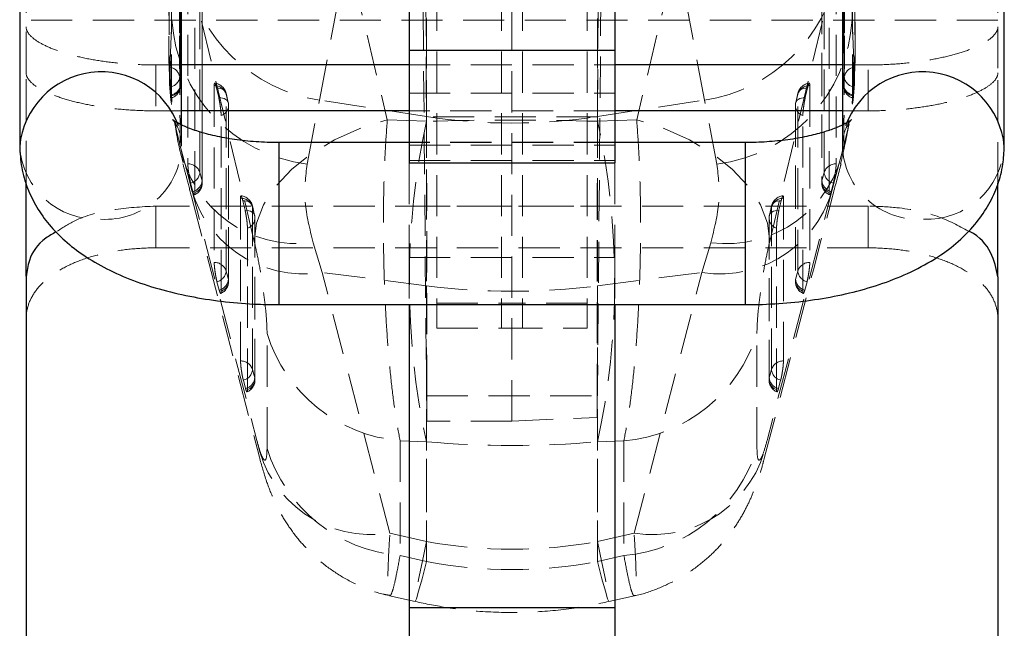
# Model space of a CAD drawing. Header units: millimetres. Extents: x 33 to 670, y 22 to 286.
# Tile 24 of 41: x 301 to 332, y 215 to 234. Entities that reach past the tile are written whole.
import ezdxf

# ---------------------------------------------------------------- set-up
doc = ezdxf.new("R2010")
doc.units = ezdxf.units.MM
doc.linetypes.add('HIDDEN', pattern=[1.905, 1.27, -0.635])

msp = doc.modelspace()

# ---------------------------------------------------------------- linework, layer by layer
at = {"color": 7, "linetype": 'Continuous', "lineweight": 25}
for p, q in [((301.391, 250.1394), (301.391, 229.6458)), ((306.391, 230.3009), (306.391, 250.1394)), ((326.791, 250.1394), (326.791, 230.303)), ((331.791, 229.6458), (331.791, 250.1394)), ((313.416, 238.295), (313.416, 232.6135)), ((319.766, 238.295), (319.766, 232.6135)), ((313.416, 232.6135), (319.766, 232.6135)), ((313.416, 232.6135), (313.416, 229.13)), ((319.766, 232.6135), (319.766, 229.13)), ((313.416, 232.1523), (306.391, 232.1523)), ((326.791, 232.1523), (319.766, 232.1523)), ((313.416, 230.7363), (306.391, 230.7363)), ((326.791, 230.7363), (319.766, 230.7363)), ((313.416, 229.7581), (309.391, 229.7581)), ((323.791, 229.7581), (319.766, 229.7581)), ((313.416, 229.13), (319.766, 229.13)), ((301.591, 225.6335), (301.591, 228.5369)), ((331.591, 225.6335), (331.591, 228.5042)), ((301.591, 225.6211), (301.591, 132.0349)), ((331.591, 225.6211), (331.591, 132.0349)), ((309.391, 224.7581), (323.791, 224.7581)), ((313.416, 224.7581), (313.416, 215.4148)), ((319.766, 224.7581), (319.766, 215.4148)), ((313.416, 215.4148), (319.766, 215.4148)), ((313.416, 215.4148), (313.416, 212.2475)), ((319.766, 215.4148), (319.766, 212.2475))]:
    msp.add_line(p, q, dxfattribs=at)
at = {"color": 7, "linetype": 'HIDDEN', "lineweight": 18}
for p, q in [((314.266, 247.8062), (314.266, 224.8064)), ((316.266, 247.8062), (316.266, 224.8064)), ((316.916, 247.8062), (316.916, 224.8064)), ((318.916, 247.8062), (318.916, 224.8064)), ((313.9594, 221.1631), (313.7245, 247.4569)), ((316.591, 221.1631), (316.591, 247.6092)), ((319.4578, 247.6512), (319.2223, 221.2812)), ((313.9472, 242.8369), (313.9472, 230.5604)), ((319.2348, 242.8369), (319.2348, 230.5604)), ((313.9472, 230.414), (313.9472, 239.0733)), ((319.2348, 230.414), (319.2348, 239.0733)), ((305.9688, 238.7599), (306.0009, 232.1996)), ((327.1828, 232.2062), (327.2132, 238.7599)), ((310.7834, 238.6321), (312.741, 230.4608)), ((322.3987, 238.6321), (320.4411, 230.4608)), ((326.8447, 237.5947), (326.8274, 231.5192)), ((313.9202, 236.211), (313.9484, 230.5522)), ((319.26, 235.835), (319.2336, 230.5522)), ((301.591, 235.0349), (301.591, 233.3249)), ((310.6478, 231.0668), (311.3875, 235.0349)), ((322.5343, 231.0668), (321.7945, 235.0349)), ((326.791, 235.2856), (327.0902, 233.5483)), ((331.591, 235.0349), (331.591, 233.3249)), ((308.6339, 226.7083), (306.6764, 234.8799)), ((324.5482, 226.7083), (326.5057, 234.8799)), ((326.1524, 234.3684), (326.153, 228.5164)), ((331.591, 233.5349), (301.591, 233.5349)), ((306.0919, 233.5483), (306.0406, 232.2711)), ((327.0902, 233.5483), (327.1414, 232.2724)), ((301.591, 231.9045), (301.591, 233.3249)), ((331.591, 233.3249), (331.591, 231.9045)), ((306.0406, 232.2711), (306.0377, 232.1989)), ((327.1414, 232.2724), (327.1441, 232.2055)), ((306.391, 232.1523), (305.591, 232.1523)), ((305.591, 232.1523), (305.591, 230.7363)), ((313.416, 232.1523), (319.766, 232.1523)), ((327.591, 232.1523), (326.791, 232.1523)), ((327.591, 230.7363), (327.591, 232.1523)), ((301.591, 228.5369), (301.591, 231.9045)), ((306.3532, 231.5421), (306.331, 231.7812)), ((326.8288, 231.5421), (326.8511, 231.7812)), ((331.591, 228.5042), (331.591, 231.916)), ((306.0329, 231.4717), (306.0571, 231.2284)), ((307.5364, 231.1442), (307.4679, 231.4371)), ((325.6457, 231.1442), (325.7142, 231.4371)), ((327.1492, 231.4717), (327.125, 231.2284)), ((307.7668, 231.2474), (307.8353, 230.9545)), ((310.2627, 229.0965), (310.6478, 231.0668)), ((313.9472, 230.5604), (310.6478, 231.0668)), ((313.416, 231.2813), (319.766, 231.2813)), ((319.2348, 230.5604), (322.5343, 231.0668)), ((322.9194, 229.0965), (322.5343, 231.0668)), ((325.4152, 231.2474), (325.3467, 230.9545)), ((325.4189, 231.2791), (325.3504, 230.9862)), ((306.391, 230.7363), (305.591, 230.7363)), ((319.766, 230.7363), (313.416, 230.7363)), ((325.3398, 230.8938), (325.3397, 225.4768)), ((327.591, 230.7363), (326.791, 230.7363)), ((312.741, 230.4608), (313.9472, 230.414)), ((313.9472, 230.5604), (313.9472, 225.3387)), ((319.2336, 230.5522), (313.9484, 230.5522)), ((319.2348, 230.5604), (319.2348, 225.3387)), ((320.4411, 230.4608), (319.2348, 230.414)), ((306.391, 229.6458), (306.391, 230.3009)), ((326.791, 230.303), (326.791, 229.6458)), ((306.3444, 229.6572), (306.6191, 228.6176)), ((309.391, 225.006), (309.391, 229.7581)), ((319.766, 229.768), (313.416, 229.768)), ((319.766, 229.7581), (313.416, 229.7581)), ((313.416, 229.6775), (319.766, 229.6775)), ((323.791, 225.006), (323.791, 229.7581)), ((326.8376, 229.6572), (326.563, 228.6176)), ((313.416, 229.2004), (319.766, 229.2004)), ((313.416, 229.13), (313.416, 226.2174)), ((319.766, 229.13), (319.766, 226.2174)), ((307.0222, 228.5772), (306.9536, 228.8334)), ((326.1599, 228.5772), (326.2285, 228.8334)), ((306.6694, 228.5051), (306.738, 228.2488)), ((326.5127, 228.5051), (326.4441, 228.2488)), ((306.6966, 228.0985), (308.7909, 220.0526)), ((327.591, 227.7994), (305.591, 227.7994)), ((305.591, 226.5101), (305.591, 227.7994)), ((308.3488, 227.6695), (308.2803, 227.9624)), ((308.5793, 227.7727), (308.6478, 227.4798)), ((313.416, 227.7994), (319.766, 227.7994)), ((324.6027, 227.7727), (324.5343, 227.4798)), ((324.6065, 227.8044), (324.538, 227.5115)), ((324.8333, 227.6695), (324.9018, 227.9624)), ((327.591, 227.7994), (327.591, 226.5101)), ((324.5274, 227.4192), (324.5263, 222.4373)), ((327.591, 226.5101), (305.591, 226.5101)), ((310.7259, 225.7508), (310.4513, 226.6697)), ((322.4562, 225.7508), (322.7308, 226.6697)), ((313.416, 226.2174), (319.766, 226.2174)), ((313.416, 226.2174), (313.416, 224.7581)), ((319.766, 226.2174), (319.766, 224.7581)), ((307.8354, 225.5376), (307.7669, 225.7938)), ((313.9472, 225.3387), (310.7259, 225.7508)), ((312.8202, 217.7054), (310.7259, 225.7508)), ((319.2348, 225.3387), (322.4562, 225.7508)), ((320.3618, 217.7054), (322.4562, 225.7508)), ((325.3466, 225.5376), (325.4152, 225.7938)), ((307.4827, 225.4655), (307.5513, 225.2092)), ((313.9472, 225.3387), (313.9472, 217.4485)), ((319.2348, 225.3387), (319.2348, 217.4485)), ((325.6994, 225.4655), (325.6308, 225.2092)), ((309.391, 224.7581), (309.391, 225.006)), ((323.791, 224.7581), (323.791, 225.006)), ((314.266, 224.8064), (316.916, 224.8064)), ((314.266, 224.8064), (314.266, 224.0294)), ((318.916, 224.8064), (316.266, 224.8064)), ((316.266, 224.8064), (316.266, 224.0294)), ((316.916, 224.8064), (316.916, 224.0294)), ((318.916, 224.8064), (318.916, 224.0294)), ((309.0278, 220.3226), (309.0291, 223.868)), ((314.266, 224.0294), (316.916, 224.0294)), ((316.266, 224.0294), (318.916, 224.0294)), ((324.1542, 220.3226), (324.153, 223.868)), ((308.6488, 222.498), (308.5802, 222.7543)), ((324.5333, 222.498), (324.6018, 222.7543)), ((308.2961, 222.4259), (308.3647, 222.1697)), ((324.886, 222.4259), (324.8174, 222.1697)), ((313.9618, 221.9401), (313.9594, 221.1631)), ((313.9618, 221.9401), (319.2202, 221.9401)), ((319.2223, 221.2812), (319.2202, 221.9401)), ((316.591, 221.1631), (313.9594, 221.1631)), ((316.591, 221.1631), (319.2223, 221.2812)), ((313.1361, 220.5595), (313.1346, 217.0153)), ((313.9472, 220.528), (313.1361, 220.5595)), ((313.9472, 216.83), (313.9472, 220.528)), ((319.2348, 220.528), (320.046, 220.5595)), ((319.2348, 216.83), (319.2348, 220.528)), ((320.046, 220.5595), (320.0475, 217.0153)), ((313.9472, 217.4485), (312.8202, 217.7054)), ((319.2348, 217.4485), (320.3618, 217.7054)), ((313.1346, 217.0153), (313.9472, 216.83)), ((320.0475, 217.0153), (319.2348, 216.83)), ((312.8131, 215.7779), (313.6019, 215.598)), ((319.5802, 215.598), (320.369, 215.7779))]:
    msp.add_line(p, q, dxfattribs=at)
at = {"color": 8, "linetype": 'Continuous', "lineweight": 25}
for p, q in [((309.391, 229.7581), (309.391, 224.7581)), ((323.791, 229.7581), (323.791, 224.7581))]:
    msp.add_line(p, q, dxfattribs=at)
at = {"color": 7, "linetype": 'HIDDEN', "lineweight": 18, "flags": 128}
for points in [[(305.9859, 238.1575), (305.9877, 237.6871), (305.9948, 235.7926), (306.0095, 232.0856)], [(327.1961, 238.1575), (327.1944, 237.6871), (327.1873, 235.7926), (327.1726, 232.0856)], [(306.331, 231.7812), (306.3293, 232.255), (306.3226, 234.1502), (306.3103, 237.8551)], [(326.8511, 231.7812), (326.8528, 232.255), (326.8595, 234.1502), (326.8717, 237.8551)], [(306.3354, 237.6203), (306.3367, 237.1465), (306.3421, 235.2513), (306.3532, 231.5421)], [(326.8466, 237.6203), (326.8453, 237.1465), (326.84, 235.2513), (326.8288, 231.5421)], [(306.0819, 231.2067), (306.0807, 231.673), (306.076, 233.5676), (306.0674, 237.2832)], [(327.1002, 231.2067), (327.1014, 231.673), (327.1061, 233.5676), (327.1146, 237.2832)], [(306.5844, 234.9903), (306.5843, 234.5169), (306.5841, 232.6229), (306.5837, 229.1016)], [(306.9536, 228.8334), (306.9537, 229.3069), (306.9539, 231.2008), (306.9542, 234.7221)], [(326.2285, 228.8334), (326.2284, 229.3069), (326.2282, 231.2008), (326.2278, 234.7221)], [(326.5977, 234.9903), (326.5978, 234.5169), (326.598, 232.6229), (326.5984, 229.1016)], [(307.0228, 234.4292), (307.0227, 233.9557), (307.0225, 232.0618), (307.0222, 228.5772)], [(326.1593, 234.4292), (326.1594, 233.9557), (326.1595, 232.0618), (326.1599, 228.5772)], [(307.0291, 228.5164), (307.0295, 232.6128), (307.0297, 234.3684)], [(306.7969, 228.2183), (306.797, 228.6918), (306.7972, 230.5857), (306.7975, 234.0703)], [(326.3851, 228.2183), (326.3851, 228.6918), (326.3849, 230.5857), (326.3846, 234.0703)], [(307.397, 231.5157), (307.397, 231.0422), (307.397, 229.1483), (307.397, 226.062)], [(307.4679, 231.4371), (307.5297, 231.4332), (307.5871, 231.4227), (307.6387, 231.4059), (307.6829, 231.3831), (307.7187, 231.3551), (307.7451, 231.3225), (307.7612, 231.2863), (307.7668, 231.2474)], [(325.7142, 231.4371), (325.6524, 231.4332), (325.5949, 231.4227), (325.5434, 231.4059), (325.4991, 231.3831), (325.4634, 231.3551), (325.437, 231.3225), (325.4208, 231.2863), (325.4152, 231.2474)], [(325.7851, 231.5157), (325.7851, 231.0422), (325.7851, 229.1483), (325.7851, 226.062)], [(307.8353, 230.9545), (307.8297, 230.9934), (307.8135, 231.0296), (307.7872, 231.0622), (307.7514, 231.0902), (307.7072, 231.1129), (307.6556, 231.1298), (307.5982, 231.1403), (307.5364, 231.1442)], [(307.8316, 230.9862), (307.7837, 231.1912), (307.7631, 231.2791)], [(307.7669, 225.7938), (307.7669, 226.2673), (307.7669, 228.1612), (307.7668, 231.2474)], [(325.3467, 230.9545), (325.3523, 230.9934), (325.3685, 231.0296), (325.3949, 231.0622), (325.4306, 231.0902), (325.4749, 231.1129), (325.5265, 231.1298), (325.5839, 231.1403), (325.6457, 231.1442)], [(325.4152, 225.7938), (325.4152, 226.2673), (325.4152, 228.1612), (325.4152, 231.2474)], [(307.8353, 230.9545), (307.8354, 230.481), (307.8354, 228.5871), (307.8354, 225.5376)], [(307.8424, 225.4768), (307.8423, 229.2687), (307.8423, 230.8938)], [(325.3467, 230.9545), (325.3467, 230.481), (325.3467, 228.5871), (325.3466, 225.5376)], [(307.6102, 225.1787), (307.6102, 225.6522), (307.6101, 227.5461), (307.61, 230.5957)], [(308.6339, 226.7083), (308.7019, 227.2721), (308.9208, 227.8419), (309.2839, 228.4002), (309.7802, 228.9299), (310.3943, 229.4147), (311.1075, 229.8398), (311.8978, 230.1921), (312.741, 230.4608)], [(324.5482, 226.7083), (324.4802, 227.2721), (324.2613, 227.8419), (323.8981, 228.4002), (323.4019, 228.9299), (322.7878, 229.4147), (322.0746, 229.8398), (321.2843, 230.1921), (320.4411, 230.4608)], [(325.5718, 225.1787), (325.5719, 225.6522), (325.5719, 227.5461), (325.572, 230.5957)], [(306.6191, 228.6176), (308.4674, 221.5161), (308.7135, 220.571)], [(326.563, 228.6176), (324.7146, 221.5161), (324.4686, 220.571)], [(308.2095, 228.041), (308.2095, 227.5675), (308.2098, 225.6736), (308.2103, 223.0224)], [(324.3915, 220.0527), (325.8973, 225.836), (326.4862, 228.0988)], [(324.9726, 228.041), (324.9725, 227.5675), (324.9722, 225.6736), (324.9718, 223.0224)], [(308.2803, 227.9624), (308.3421, 227.9585), (308.3996, 227.948), (308.4511, 227.9312), (308.4954, 227.9084), (308.5312, 227.8804), (308.5575, 227.8479), (308.5737, 227.8116), (308.5793, 227.7727)], [(308.6441, 227.5115), (308.5961, 227.7166), (308.5756, 227.8044)], [(308.5802, 222.7543), (308.5801, 223.2277), (308.5798, 225.1216), (308.5793, 227.7727)], [(324.6018, 222.7543), (324.6019, 223.2277), (324.6023, 225.1216), (324.6027, 227.7727)], [(324.9018, 227.9624), (324.84, 227.9585), (324.7825, 227.948), (324.731, 227.9312), (324.6867, 227.9084), (324.6509, 227.8804), (324.6245, 227.8479), (324.6084, 227.8116), (324.6027, 227.7727)], [(308.6478, 227.4798), (308.6422, 227.5187), (308.626, 227.5549), (308.5996, 227.5875), (308.5639, 227.6155), (308.5196, 227.6383), (308.468, 227.6551), (308.4106, 227.6656), (308.3488, 227.6695)], [(308.6478, 227.4798), (308.6479, 227.0064), (308.6483, 225.1125), (308.6488, 222.498)], [(308.6557, 222.4373), (308.655, 225.9246), (308.6547, 227.4192)], [(324.5343, 227.4798), (324.5342, 227.0064), (324.5338, 225.1125), (324.5333, 222.498)], [(324.5343, 227.4798), (324.5399, 227.5187), (324.5561, 227.5549), (324.5824, 227.5875), (324.6182, 227.6155), (324.6625, 227.6383), (324.714, 227.6551), (324.7715, 227.6656), (324.8333, 227.6695)], [(308.4236, 222.1392), (308.4235, 222.6126), (308.4231, 224.5065), (308.4225, 227.121)], [(324.7585, 222.1392), (324.7586, 222.6126), (324.759, 224.5065), (324.7596, 227.121)], [(313.9472, 217.4485), (313.8126, 216.7995), (313.7088, 216.2798), (313.6383, 215.9012), (313.6027, 215.6722), (313.6027, 215.5981), (313.6383, 215.6803), (313.7088, 215.9172), (313.8126, 216.3034), (313.9472, 216.83)], [(319.2348, 217.4485), (319.3695, 216.7995), (319.4732, 216.2798), (319.5437, 215.9012), (319.5794, 215.6722), (319.5794, 215.5981), (319.5437, 215.6803), (319.4732, 215.9172), (319.3695, 216.3034), (319.2348, 216.83)]]:
    msp.add_lwpolyline(points, dxfattribs=at)
at = {"color": 7, "linetype": 'HIDDEN', "lineweight": 18}
for centre, radius, start, end in [((311.4064, 235.9887), 4.98, 191.04093, 261.23722), ((321.7756, 235.9887), 4.98, 278.76278, 348.95907), ((310.8469, 233.8235), 4.7629, 183.31204, 262.95509), ((322.3352, 233.8235), 4.7629, 277.04491, 356.68796), ((305.9755, 231.7278), 0.3595, 8.55051, 84.56914), ((327.2066, 231.7278), 0.3595, 95.43086, 171.44949), ((305.9852, 231.8159), 0.3475, 277.89082, 354.27173), ((327.1969, 231.8159), 0.3475, 185.72827, 262.10918), ((306.0035, 231.5757), 0.3514, 278.78054, 354.51615), ((305.9483, 231.518), 0.406, 288.44448, 0.17711), ((306.0157, 231.5377), 0.3376, 281.30646, 0.74879), ((307.3992, 231.1296), 0.3861, 17.76813, 90.3285), ((307.3678, 231.1867), 0.406, 13.16201, 83.7312), ((325.7829, 231.1296), 0.3861, 89.6715, 162.23187), ((325.8143, 231.1867), 0.406, 96.27507, 166.83799), ((327.2338, 231.518), 0.406, 179.82289, 251.63561), ((327.1664, 231.5377), 0.3376, 179.25121, 258.69354), ((327.1786, 231.5757), 0.3514, 185.48385, 261.21946), ((307.5198, 230.9025), 0.3198, 286.39319, 9.35836), ((307.4363, 230.8938), 0.406, 0.00128, 13.16185), ((325.7458, 230.8938), 0.406, 166.83815, 179.99872), ((325.6623, 230.9025), 0.3198, 170.64164, 253.60681), ((316.591, 247.8116), 17.4526, 261.28706, 278.71294), ((336.9244, 225.471), 23.5028, 167.85923, 192.14077), ((296.2577, 225.471), 23.5028, 347.85923, 12.14077), ((303.7782, 229.7823), 2.3913, 183.37812, 272.70468), ((304.0425, 229.7388), 2.3501, 266.30481, 357.93048), ((309.9646, 230.3172), 3.6798, 190.33316, 277.6003), ((323.2175, 230.3172), 3.6798, 262.3997, 349.66684), ((329.1396, 229.7388), 2.3501, 182.07373, 273.69501), ((329.4039, 229.7823), 2.3913, 267.29509, 356.62861), ((306.5859, 228.7155), 0.3861, 17.77758, 90.33125), ((326.5961, 228.7155), 0.3861, 89.66875, 162.22242), ((310.159, 229.3137), 3.6078, 191.12477, 279.04027), ((306.5818, 228.8681), 0.3734, 283.56562, 354.67478), ((323.023, 229.3137), 3.6078, 260.95973, 348.87523), ((326.6003, 228.8681), 0.3734, 185.32522, 256.43438), ((306.6504, 228.6118), 0.3734, 283.56581, 354.67514), ((306.6231, 228.5164), 0.406, 293.58597, 359.99426), ((306.7067, 228.5251), 0.3198, 286.39912, 9.37047), ((326.5589, 228.5164), 0.406, 180.00574, 246.27583), ((326.4754, 228.5251), 0.3198, 170.62953, 253.60088), ((326.5317, 228.6118), 0.3734, 185.32486, 256.43419), ((308.2117, 227.6549), 0.386, 17.76607, 90.33123), ((308.1803, 227.712), 0.406, 13.15936, 83.73302), ((324.9704, 227.6549), 0.386, 89.66877, 162.23393), ((325.0018, 227.712), 0.406, 96.27323, 166.84064), ((308.3322, 227.4278), 0.3198, 286.39408, 9.35443), ((308.2487, 227.4191), 0.406, 0.01166, 13.15904), ((324.9333, 227.4191), 0.406, 166.84096, 179.98834), ((324.8499, 227.4278), 0.3198, 170.64557, 253.60592), ((307.3992, 225.6759), 0.3861, 17.77945, 90.33486), ((325.7829, 225.6759), 0.3861, 89.66514, 162.22055), ((307.3951, 225.8285), 0.3734, 283.56844, 354.6799), ((325.787, 225.8285), 0.3734, 185.3201, 256.43156), ((307.4637, 225.5722), 0.3734, 283.56874, 354.68044), ((307.4364, 225.4768), 0.406, 293.58936, 0.00103), ((307.5199, 225.4855), 0.3198, 286.40245, 9.37179), ((316.591, 246.0664), 20.8957, 262.73126, 277.26874), ((325.7457, 225.4768), 0.406, 179.99897, 246.27269), ((325.6621, 225.4855), 0.3198, 170.62821, 253.59755), ((325.7184, 225.5722), 0.3734, 185.31956, 256.43126), ((313.5292, 225.2509), 4.7079, 197.08288, 265.20997), ((319.6528, 225.2509), 4.7079, 274.79003, 342.91712), ((308.2126, 222.6363), 0.3861, 17.78257, 90.34048), ((324.9695, 222.6363), 0.3861, 89.65952, 162.21743), ((308.2085, 222.7888), 0.3734, 283.57296, 354.68775), ((324.9736, 222.7888), 0.3734, 185.31225, 256.42704), ((308.277, 222.5326), 0.3734, 283.57347, 354.68861), ((308.2497, 222.4372), 0.406, 293.57793, 0.01139), ((308.3332, 222.4459), 0.3198, 286.40781, 9.37416), ((324.9323, 222.4372), 0.406, 179.98861, 246.31879), ((324.8488, 222.4459), 0.3198, 170.62584, 253.59219), ((324.905, 222.5326), 0.3734, 185.31139, 256.42653), ((312.2532, 221.2684), 3.6078, 191.14512, 279.04181), ((320.9288, 221.2684), 3.6078, 260.95819, 348.85488), ((313.5279, 221.7071), 4.7083, 197.10159, 265.20783), ((319.6541, 221.7071), 4.7083, 274.79217, 342.89841)]:
    msp.add_arc(centre, radius, start, end, dxfattribs=at)
at = {"color": 8, "linetype": 'Continuous', "lineweight": 25}
for centre, start, end in [((303.9127, 229.4052), 19.98052, 174.64884), ((329.2694, 229.4052), 5.35647, 160.04804)]:
    msp.add_arc(centre, 2.5327, start, end, dxfattribs=at)
at = {"color": 7, "linetype": 'HIDDEN', "lineweight": 18}
for centre, major_axis, ratio, start_param, end_param in [((316.591, 227.9821), (15.225, 0), 0.1621958, 1.3962634, 1.7453293), ((313.9378, 226.899), (-0.0131, 6.09), 0.0037982, 3.7609041, 5.3557245), ((319.2443, 226.899), (0.0131, 6.09), 0.0037982, 0.9274608, 2.5222812), ((316.591, 227.9821), (15.225, 0), 0.4971454, 4.5378561, 4.8869219), ((316.591, 232.8637), (0, 15.653), 0.9726599, 2.9670597, 3.3161256), ((316.591, 232.8637), (0, 16.281), 0.9351407, 2.9670597, 3.3161256)]:
    msp.add_ellipse(centre, major_axis=major_axis, ratio=ratio, start_param=start_param, end_param=end_param, dxfattribs=at)
for points, knots in [([(327.0902, 233.5483), (327.0989, 234.7772), (327.1141, 236.897), (327.1281, 239.0192), (327.1339, 239.9111)], [0, 0, 0, 0, 0.5797188, 1, 1, 1, 1]), ([(306.3544, 231.5192), (306.3522, 232.2224), (306.3458, 234.2475), (306.3407, 236.2727), (306.3374, 237.5947)], [0, 0, 0, 0, 0.3472187, 1, 1, 1, 1]), ([(306.312, 236.3145), (306.3176, 235.127), (306.3282, 232.909), (306.3393, 230.6887), (306.3444, 229.6572)], [0, 0, 0, 0, 0.5353792, 1, 1, 1, 1]), ([(326.8701, 236.3145), (326.8645, 235.127), (326.8539, 232.909), (326.8428, 230.6887), (326.8376, 229.6572)], [0, 0, 0, 0, 0.5353792, 1, 1, 1, 1]), ([(301.591, 233.3249), (301.591, 233.2574), (301.6168, 233.189), (301.718, 233.0509), (301.7946, 232.9804), (301.9948, 232.8426), (302.1174, 232.7757), (302.4072, 232.6464), (302.5759, 232.5839), (302.9446, 232.47), (303.1458, 232.4179), (303.5829, 232.325), (303.8156, 232.2849), (304.2967, 232.2201), (304.5485, 232.1948), (305.0654, 232.1609), (305.3268, 232.1523), (305.591, 232.1523)], [0, 0, 0, 0, 0.125, 0.125, 0.25, 0.25, 0.375, 0.375, 0.5, 0.5, 0.625, 0.625, 0.75, 0.75, 0.875, 0.875, 1, 1, 1, 1]), ([(327.591, 232.1523), (327.8553, 232.1523), (328.1152, 232.1609), (328.6264, 232.1943), (328.8804, 232.2195), (329.3648, 232.2846), (329.5946, 232.3242), (330.0294, 232.4163), (330.2353, 232.4694), (330.6042, 232.5832), (330.7698, 232.6444), (331.0621, 232.7743), (331.1863, 232.8421), (331.3857, 232.979), (331.4623, 233.0489), (331.5653, 233.1886), (331.591, 233.2574), (331.591, 233.3249)], [0, 0, 0, 0, 0.125, 0.125, 0.25, 0.25, 0.375, 0.375, 0.5, 0.5, 0.625, 0.625, 0.75, 0.75, 0.875, 0.875, 1, 1, 1, 1]), ([(306.0449, 232.2714), (306.041, 232.0779), (306.0292, 231.4833), (306.1544, 230.4733), (306.2984, 229.6055), (306.4388, 229.1469), (306.4548, 229.0947)], [0, 0, 0, 0, 0.1836234, 0.5641288, 0.9503335, 1, 1, 1, 1]), ([(326.7343, 229.0978), (326.8316, 229.5193), (327.0263, 230.3634), (327.15, 231.427), (327.1391, 232.0604), (327.1355, 232.2728)], [0, 0, 0, 0, 0.3985393, 0.7983199, 1, 1, 1, 1]), ([(306.0095, 232.0856), (306.0097, 232.061), (306.0101, 232.0076), (306.0125, 231.8927), (306.0166, 231.7602), (306.0223, 231.6285), (306.028, 231.5313), (306.0317, 231.4863), (306.0329, 231.4717)], [0, 0, 0, 0, 0.160469, 0.3483268, 0.5360185, 0.7232822, 0.9100942, 1, 1, 1, 1]), ([(306.0377, 232.1989), (306.0269, 232.0277), (305.9761, 231.2244), (306.1822, 230.3473), (306.3444, 229.6572)], [0, 0, 0, 0, 0.2130995, 1, 1, 1, 1]), ([(327.1441, 232.2055), (327.1551, 232.0321), (327.2062, 231.2267), (326.9997, 230.3473), (326.8376, 229.6572)], [0, 0, 0, 0, 0.2152295, 1, 1, 1, 1]), ([(327.1726, 232.0856), (327.1724, 232.061), (327.1719, 232.0076), (327.1695, 231.8927), (327.1655, 231.7602), (327.1598, 231.6285), (327.154, 231.5313), (327.1504, 231.4863), (327.1492, 231.4717)], [0, 0, 0, 0, 0.160469, 0.3483268, 0.5360185, 0.7232822, 0.9100942, 1, 1, 1, 1]), ([(305.591, 230.7363), (305.3268, 230.7363), (305.0669, 230.7449), (304.5556, 230.7782), (304.3016, 230.8034), (303.8172, 230.8685), (303.5874, 230.9081), (303.1526, 231.0001), (302.9467, 231.0531), (302.5778, 231.1667), (302.4122, 231.2277), (302.1199, 231.3572), (301.9957, 231.4248), (301.7964, 231.561), (301.7197, 231.6305), (301.6168, 231.7693), (301.591, 231.8375), (301.591, 231.9045)], [0, 0, 0, 0, 0.125, 0.125, 0.25, 0.25, 0.375, 0.375, 0.5, 0.5, 0.625, 0.625, 0.75, 0.75, 0.875, 0.875, 1, 1, 1, 1]), ([(331.591, 231.9045), (331.591, 231.8375), (331.5653, 231.7697), (331.4641, 231.6325), (331.3875, 231.5623), (331.1873, 231.4253), (331.0647, 231.3586), (330.775, 231.2297), (330.6062, 231.1673), (330.2375, 231.0537), (330.0363, 231.0017), (329.5992, 230.9089), (329.3666, 230.8688), (328.8854, 230.804), (328.6336, 230.7788), (328.1167, 230.7449), (327.8553, 230.7363), (327.591, 230.7363)], [0, 0, 0, 0, 0.125, 0.125, 0.25, 0.25, 0.375, 0.375, 0.5, 0.5, 0.625, 0.625, 0.75, 0.75, 0.875, 0.875, 1, 1, 1, 1]), ([(307.4679, 231.4371), (307.4611, 231.464), (307.4463, 231.5235), (307.4255, 231.5795), (307.4084, 231.5973), (307.3986, 231.5742), (307.3974, 231.5334), (307.397, 231.5157)], [0, 0, 0, 0, 0.1801895, 0.3975052, 0.6148211, 0.832137, 1, 1, 1, 1]), ([(325.7142, 231.4371), (325.7209, 231.464), (325.7357, 231.5235), (325.7566, 231.5795), (325.7736, 231.5973), (325.7835, 231.5742), (325.7846, 231.5334), (325.7851, 231.5157)], [0, 0, 0, 0, 0.1801895, 0.3975052, 0.6148211, 0.832137, 1, 1, 1, 1]), ([(306.0571, 231.2284), (306.0602, 231.2043), (306.0665, 231.1552), (306.0731, 231.1276), (306.0753, 231.135), (306.0757, 231.1363)], [0, 0, 0, 0, 0.4429844, 0.9020871, 1, 1, 1, 1]), ([(306.08, 231.1481), (306.081, 231.1641), (306.0819, 231.1803), (306.0819, 231.2063), (306.0819, 231.2067)], [0, 0, 0, 0, 0.9851374, 1, 1, 1, 1]), ([(307.61, 230.5957), (307.6092, 230.6249), (307.6076, 230.6833), (307.5952, 230.806), (307.5768, 230.9373), (307.5561, 231.0554), (307.5422, 231.118), (307.5364, 231.1442)], [0, 0, 0, 0, 0.2120934, 0.4241903, 0.6362871, 0.8483839, 1, 1, 1, 1]), ([(325.572, 230.5957), (325.5728, 230.6249), (325.5744, 230.6833), (325.5869, 230.806), (325.6052, 230.9373), (325.626, 231.0554), (325.6399, 231.118), (325.6457, 231.1442)], [0, 0, 0, 0, 0.2120934, 0.4241903, 0.6362871, 0.8483839, 1, 1, 1, 1]), ([(327.125, 231.2284), (327.1218, 231.2037), (327.1154, 231.1532), (327.1071, 231.126), (327.1014, 231.1408), (327.1001, 231.1803), (327.1002, 231.2063), (327.1002, 231.2067)], [0, 0, 0, 0, 0.242013, 0.4928319, 0.7442087, 0.9961983, 1, 1, 1, 1]), ([(306.1188, 230.4572), (306.1216, 230.4552), (306.1281, 230.4505), (306.2419, 230.2986), (306.3623, 230.0153), (306.3814, 229.7695), (306.391, 229.6458)], [0, 0, 0, 0, 0.1860455, 0.4417224, 0.7188261, 1, 1, 1, 1]), ([(312.741, 230.4608), (312.7182, 230.1475), (312.6725, 229.5209), (312.6333, 228.4794), (312.6172, 227.3973), (312.6252, 226.2962), (312.6571, 225.1974), (312.7118, 224.1184), (312.7893, 223.0837), (312.8876, 222.1243), (313.0031, 221.2613), (313.0918, 220.7934), (313.1361, 220.5595)], [0, 0, 0, 0, 0.1014339, 0.2028651, 0.3022119, 0.4015561, 0.5000796, 0.5986013, 0.6992984, 0.7999953, 0.8999969, 1, 1, 1, 1]), ([(320.4411, 230.4608), (320.4639, 230.1475), (320.5096, 229.5209), (320.5488, 228.4794), (320.5649, 227.3973), (320.5569, 226.2962), (320.525, 225.1974), (320.4703, 224.1184), (320.3927, 223.0837), (320.2945, 222.1243), (320.179, 221.2613), (320.0903, 220.7934), (320.046, 220.5595)], [0, 0, 0, 0, 0.1014339, 0.2028651, 0.3022119, 0.4015561, 0.5000796, 0.5986013, 0.6992984, 0.7999953, 0.8999969, 1, 1, 1, 1]), ([(326.791, 229.6458), (326.796, 229.7365), (326.8076, 229.9505), (326.912, 230.2427), (327.0229, 230.4221), (327.0876, 230.4783), (327.071, 230.4656), (327.0703, 230.465)], [0, 0, 0, 0, 0.2064382, 0.4871677, 0.7560577, 0.9892624, 1, 1, 1, 1]), ([(306.4311, 229.0979), (306.4686, 228.9595), (306.5562, 228.6353), (306.6453, 228.2875), (306.6964, 228.0882)], [0, 0, 0, 0, 0.4270051, 1, 1, 1, 1]), ([(306.5837, 229.1016), (306.5844, 229.0735), (306.586, 229.0162), (306.598, 228.8956), (306.6162, 228.764), (306.639, 228.6347), (306.6575, 228.5503), (306.6675, 228.5124), (306.6694, 228.5051)], [0, 0, 0, 0, 0.1858245, 0.3777929, 0.5697612, 0.7617294, 0.9536976, 1, 1, 1, 1]), ([(310.4513, 226.6697), (310.346, 227.0954), (310.132, 227.9602), (310.2187, 228.7139), (310.2627, 229.0965)], [0, 0, 0, 0, 0.4922505, 1, 1, 1, 1]), ([(322.7308, 226.6697), (322.8361, 227.0954), (323.0501, 227.9602), (322.9634, 228.7139), (322.9194, 229.0965)], [0, 0, 0, 0, 0.4922505, 1, 1, 1, 1]), ([(326.4856, 228.0876), (326.5688, 228.4101), (326.6578, 228.7551), (326.7454, 229.0797), (326.7511, 229.1008)], [0, 0, 0, 0, 0.935023, 1, 1, 1, 1]), ([(326.5984, 229.1016), (326.5976, 229.0735), (326.5961, 229.0162), (326.584, 228.8956), (326.5658, 228.764), (326.543, 228.6347), (326.5245, 228.5503), (326.5146, 228.5124), (326.5127, 228.5051)], [0, 0, 0, 0, 0.1858245, 0.3777929, 0.5697612, 0.7617294, 0.9536976, 1, 1, 1, 1]), ([(306.738, 228.2488), (306.7438, 228.2286), (306.7574, 228.1809), (306.776, 228.1421), (306.7905, 228.1419), (306.7964, 228.1761), (306.7968, 228.2093), (306.7969, 228.2183)], [0, 0, 0, 0, 0.17946061, 0.42292726, 0.66639418, 0.90986121, 1, 1, 1, 1]), ([(308.2803, 227.9624), (308.2736, 227.9894), (308.2588, 228.0489), (308.2379, 228.1048), (308.2209, 228.1226), (308.211, 228.0995), (308.2099, 228.0587), (308.2095, 228.041)], [0, 0, 0, 0, 0.1802062, 0.3975196, 0.6148333, 0.832147, 1, 1, 1, 1]), ([(324.9018, 227.9624), (324.9085, 227.9894), (324.9233, 228.0489), (324.9441, 228.1048), (324.9612, 228.1226), (324.971, 228.0995), (324.9721, 228.0587), (324.9726, 228.041)], [0, 0, 0, 0, 0.1802062, 0.3975196, 0.6148333, 0.832147, 1, 1, 1, 1]), ([(326.4441, 228.2488), (326.4383, 228.2286), (326.4246, 228.1809), (326.4061, 228.1421), (326.3915, 228.1419), (326.3857, 228.1761), (326.3852, 228.2093), (326.3851, 228.2183)], [0, 0, 0, 0, 0.1794606, 0.4229273, 0.6663942, 0.9098612, 1, 1, 1, 1]), ([(305.591, 227.7994), (305.144, 227.7755), (304.2499, 227.7278), (303.1606, 227.432), (302.7009, 227.1231), (302.5217, 227.0026)], [0, 0, 0, 0, 0.3789151, 0.7578327, 1, 1, 1, 1]), ([(330.6825, 227.0278), (330.3787, 227.1926), (329.76, 227.5283), (328.6316, 227.7627), (327.8879, 227.7889), (327.591, 227.7994)], [0, 0, 0, 0, 0.3669172, 0.7472714, 1, 1, 1, 1]), ([(308.4225, 227.121), (308.4218, 227.1485), (308.4203, 227.205), (308.4084, 227.3245), (308.3903, 227.4556), (308.3693, 227.5766), (308.355, 227.6414), (308.3488, 227.6695)], [0, 0, 0, 0, 0.20107844, 0.41316418, 0.62524961, 0.837335, 1, 1, 1, 1]), ([(324.7596, 227.121), (324.7603, 227.1485), (324.7618, 227.205), (324.7737, 227.3245), (324.7917, 227.4556), (324.8127, 227.5766), (324.8271, 227.6414), (324.8333, 227.6695)], [0, 0, 0, 0, 0.2010784, 0.4131642, 0.6252496, 0.837335, 1, 1, 1, 1]), ([(301.591, 224.3278), (301.591, 224.4806), (301.6168, 224.6292), (301.718, 224.9184), (301.7946, 225.0604), (301.9948, 225.3284), (302.1173, 225.4541), (302.4071, 225.6897), (302.5758, 225.8001), (302.9445, 225.9963), (303.1458, 226.0835), (303.5828, 226.2366), (303.8155, 226.3011), (304.2967, 226.4044), (304.5484, 226.4439), (305.0654, 226.4969), (305.3268, 226.5101), (305.591, 226.5101)], [0, 0, 0, 0, 0.125, 0.125, 0.25, 0.25, 0.375, 0.375, 0.5, 0.5, 0.625, 0.625, 0.75, 0.75, 0.875, 0.875, 1, 1, 1, 1]), ([(309.0291, 223.868), (309.0254, 224.0082), (309.018, 224.2887), (308.9582, 224.8786), (308.8696, 225.5134), (308.7574, 226.159), (308.6757, 226.5226), (308.6339, 226.7083)], [0, 0, 0, 0, 0.197326, 0.3948326, 0.589882, 0.7904984, 1, 1, 1, 1]), ([(324.153, 223.868), (324.1567, 224.0082), (324.1641, 224.2887), (324.2239, 224.8786), (324.3125, 225.5134), (324.4246, 226.159), (324.5064, 226.5226), (324.5482, 226.7083)], [0, 0, 0, 0, 0.197326, 0.3948326, 0.589882, 0.7904984, 1, 1, 1, 1]), ([(327.591, 226.5101), (327.8553, 226.5101), (328.1152, 226.4969), (328.6264, 226.4448), (328.8805, 226.4053), (329.3649, 226.3016), (329.5947, 226.2379), (330.0295, 226.0862), (330.2353, 225.9973), (330.6043, 225.8012), (330.7698, 225.6934), (331.0622, 225.4566), (331.1863, 225.3293), (331.3857, 225.0631), (331.4624, 224.9224), (331.5653, 224.6301), (331.591, 224.4807), (331.591, 224.3278)], [0, 0, 0, 0, 0.125, 0.125, 0.25, 0.25, 0.375, 0.375, 0.5, 0.5, 0.625, 0.625, 0.75, 0.75, 0.875, 0.875, 1, 1, 1, 1]), ([(307.397, 226.062), (307.3977, 226.0339), (307.3992, 225.9766), (307.4113, 225.856), (307.4295, 225.7244), (307.4523, 225.5951), (307.4708, 225.5108), (307.4808, 225.4728), (307.4827, 225.4655)], [0, 0, 0, 0, 0.1858174, 0.3777872, 0.5697567, 0.761726, 0.9536954, 1, 1, 1, 1]), ([(325.7851, 226.062), (325.7844, 226.0339), (325.7828, 225.9766), (325.7707, 225.856), (325.7525, 225.7244), (325.7297, 225.5951), (325.7112, 225.5108), (325.7013, 225.4728), (325.6994, 225.4655)], [0, 0, 0, 0, 0.1858174, 0.3777872, 0.5697567, 0.761726, 0.9536954, 1, 1, 1, 1]), ([(307.5513, 225.2092), (307.557, 225.189), (307.5707, 225.1413), (307.5893, 225.1025), (307.6038, 225.1023), (307.6097, 225.1364), (307.6101, 225.1697), (307.6102, 225.1787)], [0, 0, 0, 0, 0.1791965, 0.4226606, 0.6661251, 0.9095897, 1, 1, 1, 1]), ([(325.6308, 225.2092), (325.625, 225.189), (325.6114, 225.1413), (325.5928, 225.1025), (325.5782, 225.1023), (325.5724, 225.1364), (325.572, 225.1697), (325.5718, 225.1787)], [0, 0, 0, 0, 0.1791965, 0.4226606, 0.6661251, 0.9095897, 1, 1, 1, 1]), ([(308.2103, 223.0224), (308.211, 222.9943), (308.2126, 222.9371), (308.2246, 222.8166), (308.2428, 222.685), (308.2657, 222.5557), (308.2842, 222.4713), (308.2941, 222.4333), (308.2961, 222.4259)], [0, 0, 0, 0, 0.18550648, 0.37747752, 0.56944819, 0.76141854, 0.95338893, 1, 1, 1, 1]), ([(324.9718, 223.0224), (324.971, 222.9943), (324.9695, 222.9371), (324.9574, 222.8166), (324.9392, 222.685), (324.9164, 222.5557), (324.8979, 222.4713), (324.8879, 222.4333), (324.886, 222.4259)], [0, 0, 0, 0, 0.18550648, 0.37747752, 0.56944819, 0.76141854, 0.95338893, 1, 1, 1, 1]), ([(308.3647, 222.1697), (308.3656, 222.1662), (308.3745, 222.1333), (308.3907, 222.0846), (308.409, 222.0577), (308.4213, 222.0728), (308.4228, 222.1172), (308.4236, 222.1392)], [0, 0, 0, 0, 0.0290844, 0.272689, 0.5162943, 0.7599003, 1, 1, 1, 1]), ([(324.8174, 222.1697), (324.8165, 222.1662), (324.8076, 222.1333), (324.7914, 222.0846), (324.7731, 222.0577), (324.7608, 222.0728), (324.7592, 222.1172), (324.7585, 222.1392)], [0, 0, 0, 0, 0.0290844, 0.272689, 0.5162943, 0.7599003, 1, 1, 1, 1]), ([(308.7135, 220.571), (308.7559, 220.4209), (308.8409, 220.1204), (308.9431, 219.9371), (309.0141, 219.9776), (309.0232, 220.2057), (309.0278, 220.3226)], [0, 0, 0, 0, 0.2534144, 0.5073706, 0.7476449, 1, 1, 1, 1]), ([(324.4686, 220.571), (324.4262, 220.4209), (324.3412, 220.1204), (324.239, 219.9371), (324.168, 219.9776), (324.1589, 220.2057), (324.1542, 220.3226)], [0, 0, 0, 0, 0.2534144, 0.5073706, 0.7476449, 1, 1, 1, 1]), ([(308.7928, 220.0534), (308.8605, 219.8049), (308.977, 219.3776), (309.2071, 218.7931), (309.4594, 218.2879), (309.7672, 217.8), (310.1648, 217.3057), (310.6564, 216.833), (311.2382, 216.407), (311.901, 216.0646), (312.4362, 215.8553), (312.7513, 215.8), (312.8159, 215.7887)], [0, 0, 0, 0, 0.141052, 0.2425123, 0.3249665, 0.4168453, 0.516242, 0.6222321, 0.7347716, 0.8511103, 0.9695132, 1, 1, 1, 1]), ([(320.3671, 215.781), (320.3828, 215.7834), (320.6403, 215.8235), (321.1094, 215.997), (321.7476, 216.2927), (322.3097, 216.6643), (322.7937, 217.0786), (323.1993, 217.5205), (323.5307, 217.9732), (323.7951, 218.4238), (324.0053, 218.8675), (324.1783, 219.3232), (324.3017, 219.7072), (324.3665, 219.9684), (324.3893, 220.0606)], [0, 0, 0, 0, 0.0074149, 0.12118931, 0.23027375, 0.334842, 0.4337731, 0.52680823, 0.6148765, 0.69756835, 0.7762634, 0.85744577, 0.94969306, 1, 1, 1, 1]), ([(313.1346, 217.0153), (313.0951, 216.8013), (313.0162, 216.3734), (312.9207, 215.9763), (312.8459, 215.7729), (312.7924, 215.7653), (312.7619, 215.9629), (312.7561, 216.3619), (312.7738, 216.9358), (312.8047, 217.4489), (312.8202, 217.7054)], [0, 0, 0, 0, 0.1277827, 0.2555638, 0.3773006, 0.4990385, 0.6258611, 0.7526873, 0.8763418, 1, 1, 1, 1]), ([(320.0475, 217.0153), (320.0864, 216.804), (320.1655, 216.3748), (320.2605, 215.9798), (320.336, 215.7721), (320.3892, 215.7652), (320.4202, 215.9599), (320.4259, 216.3578), (320.4086, 216.9317), (320.3776, 217.4451), (320.3618, 217.7054)], [0, 0, 0, 0, 0.1258334, 0.2555652, 0.3756156, 0.4990388, 0.6239695, 0.7526883, 0.8746113, 1, 1, 1, 1]), ([(313.6019, 215.598), (313.9348, 215.5299), (314.7055, 215.372), (315.934, 215.2557), (317.2696, 215.2569), (318.4895, 215.3744), (319.2519, 215.5307), (319.5802, 215.598)], [0, 0, 0, 0, 0.1691191, 0.3914487, 0.6127102, 0.8332536, 1, 1, 1, 1])]:
    msp.add_open_spline(points, degree=3, knots=knots, dxfattribs=at)
at = {"color": 7, "linetype": 'Continuous', "lineweight": 25}
for points, knots in [([(309.391, 229.7581), (309.2713, 229.7594), (308.9202, 229.7631), (308.3469, 229.805), (307.7083, 229.8959), (307.1446, 230.0222), (306.6847, 230.1677), (306.3583, 230.3102), (306.1742, 230.4138), (306.1025, 230.4744), (306.116, 230.4602), (306.1188, 230.4572)], [0, 0, 0, 0, 0.0736202, 0.2159726, 0.3569873, 0.4950145, 0.6286131, 0.756619, 0.8658754, 0.9716888, 1, 1, 1, 1]), ([(327.0703, 230.465), (327.0632, 230.4585), (327.0484, 230.445), (326.8935, 230.3461), (326.6295, 230.2215), (326.2495, 230.0846), (325.7633, 229.9556), (325.1856, 229.8492), (324.5496, 229.7794), (324.0738, 229.759), (323.8227, 229.7582), (323.791, 229.7581)], [0, 0, 0, 0, 0.10166628, 0.21053913, 0.32437104, 0.44521298, 0.57312155, 0.70703697, 0.84542579, 0.98049547, 1, 1, 1, 1]), ([(301.391, 229.6458), (301.403, 229.4257), (301.4271, 228.9824), (301.6175, 228.3441), (301.9083, 227.7493), (302.2989, 227.206), (302.7853, 226.7094), (303.3764, 226.2554), (304.0808, 225.8456), (304.8947, 225.4901), (305.795, 225.2009), (306.7501, 224.9835), (307.7358, 224.8386), (308.6216, 224.7679), (309.1745, 224.7609), (309.391, 224.7581)], [0, 0, 0, 0, 0.0661338, 0.1332515, 0.2000859, 0.2684371, 0.3402387, 0.4174538, 0.5012818, 0.5905377, 0.6811671, 0.7703484, 0.8579108, 0.9443512, 1, 1, 1, 1]), ([(323.791, 224.7581), (323.9697, 224.76), (324.4827, 224.7655), (325.3272, 224.8259), (326.3063, 224.9611), (327.2566, 225.1666), (328.1702, 225.4466), (329.0402, 225.8119), (329.8044, 226.2501), (330.4412, 226.7467), (330.9399, 227.2722), (331.3276, 227.8401), (331.6026, 228.4469), (331.7637, 229.0551), (331.7824, 229.4595), (331.791, 229.6458)], [0, 0, 0, 0, 0.0459104, 0.1318693, 0.2184271, 0.3061893, 0.3959479, 0.4886212, 0.5848489, 0.6661324, 0.7410043, 0.8111716, 0.878391, 0.9440099, 1, 1, 1, 1]), ([(302.5217, 227.0026), (302.4095, 226.9406), (301.9864, 226.7065), (301.6676, 226.2129), (301.6129, 225.7898), (301.591, 225.6211)], [0, 0, 0, 0, 0.1783757, 0.6723491, 1, 1, 1, 1]), ([(331.591, 225.6211), (331.5404, 225.8733), (331.439, 226.3777), (331.0412, 226.8603), (330.6941, 227.0224), (330.6825, 227.0278)], [0, 0, 0, 0, 0.4914755, 0.9829936, 1, 1, 1, 1])]:
    msp.add_open_spline(points, degree=3, knots=knots, dxfattribs=at)

doc.saveas('drawing.dxf')
